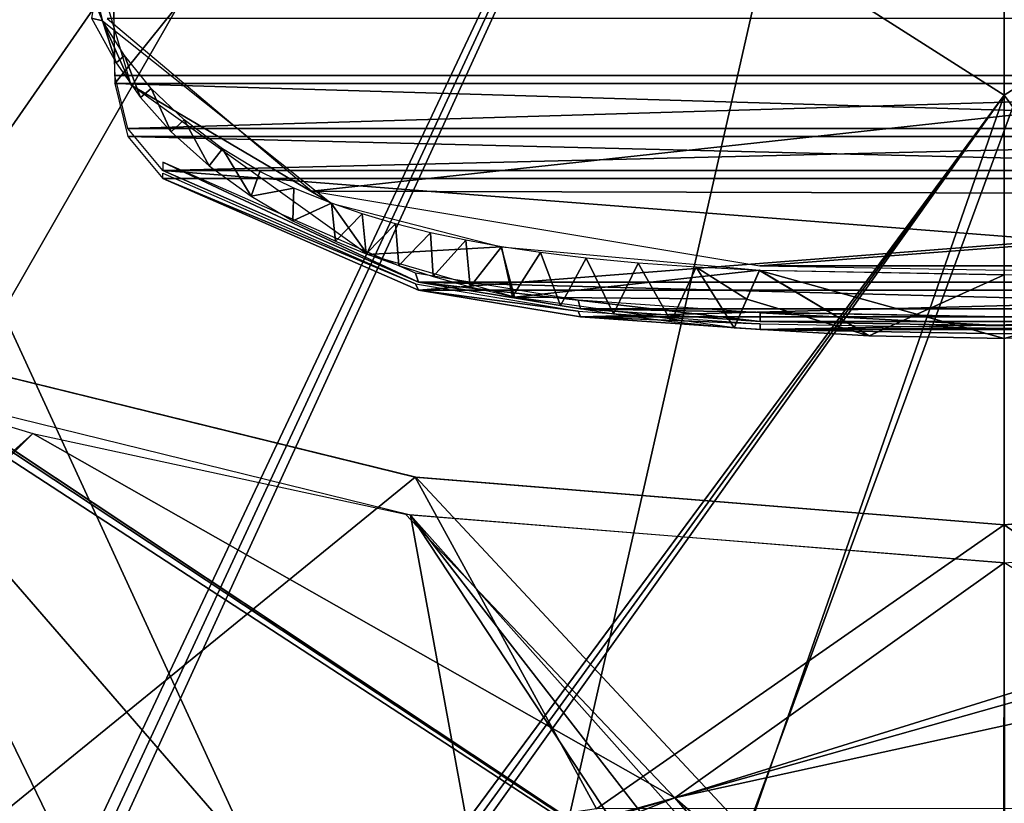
# Model space of a CAD drawing. Header units: millimetres. Extents: x -137 to 239, y -69 to 620.
# Tile 38 of 100: x -40 to 0, y 180 to 211. Entities that reach past the tile are written whole.
import ezdxf

# ---------------------------------------------------------------- set-up
doc = ezdxf.new("R2010")
doc.units = ezdxf.units.MM
doc.header["$LTSCALE"] = 65.185185
for name, color, linetype in [('105', 7, 'CONTINUOUS'), ('106', 7, 'CONTINUOUS'), ('1222', 7, 'CONTINUOUS'), ('163', 7, 'CONTINUOUS'), ('165', 7, 'CONTINUOUS'), ('166', 7, 'CONTINUOUS'), ('178', 7, 'CONTINUOUS'), ('179', 7, 'CONTINUOUS'), ('348', 7, 'CONTINUOUS'), ('349', 7, 'CONTINUOUS'), ('350', 7, 'CONTINUOUS'), ('582', 7, 'CONTINUOUS'), ('583', 7, 'CONTINUOUS'), ('63', 7, 'CONTINUOUS'), ('67', 7, 'CONTINUOUS'), ('68', 7, 'CONTINUOUS'), ('72', 7, 'CONTINUOUS'), ('872', 7, 'CONTINUOUS'), ('873', 7, 'CONTINUOUS'), ('881', 7, 'CONTINUOUS'), ('972', 7, 'CONTINUOUS'), ('973', 7, 'CONTINUOUS')]:
    doc.layers.add(name, color=color, linetype=linetype)

msp = doc.modelspace()

# ---------------------------------------------------------------- linework, layer by layer
at = {"layer": '105', "color": 7, "linetype": 'Continuous'}
for points in [[(0, 304.783, -224.258), (0.001, 208.203, -235.331), (-65.32, 249.752, -218.145), (0, 304.783, -224.258)], [(-65.32, 249.752, -218.145), (0.001, 208.203, -235.331), (-65.32, 120.029, -219.041), (-65.32, 249.752, -218.145)], [(0.001, 208.203, -235.331), (0.001, 111.037, -232.311), (-65.32, 120.029, -219.041), (0.001, 208.203, -235.331)]]:
    msp.add_3dface(points, dxfattribs=at)
at = {"layer": '106', "color": 7, "linetype": 'Continuous'}
for points in [[(-63.984, 250.391, -215.485), (-63.98, 120.881, -216.532), (-0.001, 256.481, -228.654), (-63.984, 250.391, -215.485)], [(-63.98, 120.881, -216.532), (-63.968, 118.992, -216.363), (-0.001, 256.481, -228.654), (-63.98, 120.881, -216.532)], [(-63.968, 118.992, -216.363), (-63.955, 117.104, -216.188), (-0.001, 256.481, -228.654), (-63.968, 118.992, -216.363)], [(-63.955, 117.104, -216.188), (-32.658, 112.783, -226.091), (-0.001, 256.481, -228.654), (-63.955, 117.104, -216.188)], [(-32.658, 112.783, -226.091), (-0.002, 111.336, -229.426), (-0.001, 256.481, -228.654), (-32.658, 112.783, -226.091)], [(-0.002, 111.336, -229.426), (63.984, 250.391, -215.485), (-0.001, 256.481, -228.654), (-0.002, 111.336, -229.426)], [(63.98, 120.881, -216.532), (63.984, 250.391, -215.485), (-0.002, 111.336, -229.426), (63.98, 120.881, -216.532)]]:
    msp.add_3dface(points, dxfattribs=at)
at = {"layer": '1222', "color": 7, "linetype": 'Continuous'}
for points in [[(-41.161, 167.269, -88.153), (0, 167.27, -97.289), (-50.752, 200.326, -130.909), (-41.161, 167.269, -88.153)], [(-50.752, 200.326, -130.909), (0, 167.27, -97.289), (-49.258, 199.79, -130.911), (-50.752, 200.326, -130.909)], [(-49.258, 199.79, -130.911), (0, 167.27, -97.289), (-47.636, 198.856, -130.515), (-49.258, 199.79, -130.911)], [(-47.636, 198.856, -130.515), (0, 167.27, -97.289), (-47.06, 198.464, -130.303), (-47.636, 198.856, -130.515)], [(-47.061, 198.464, 130.303), (-23.847, 192.758, 130.349), (-45.617, 175.042, 99.951), (-47.061, 198.464, 130.303)], [(-47.06, 198.464, -130.303), (0, 167.27, -97.289), (-23.812, 192.753, -130.35), (-47.06, 198.464, -130.303)], [(-0.004, 190.836, -130.363), (0, 167.27, -97.289), (27.299, 193.356, -130.34), (-0.004, 190.836, -130.363)], [(0, 167.27, -97.289), (40.715, 167.269, -88.36), (27.299, 193.356, -130.34), (0, 167.27, -97.289)], [(-45.617, 175.042, 99.951), (-23.847, 192.758, 130.349), (-16.505, 179.351, 114.854), (-45.617, 175.042, 99.951)], [(-23.847, 192.758, 130.349), (-0.001, 190.836, 130.363), (-16.505, 179.351, 114.854), (-23.847, 192.758, 130.349)], [(-23.812, 192.753, -130.35), (0, 167.27, -97.289), (-0.004, 190.836, -130.363), (-23.812, 192.753, -130.35)], [(-0.001, 190.836, 130.363), (23.781, 192.747, 130.348), (16.484, 179.352, 114.859), (-0.001, 190.836, 130.363)], [(-16.505, 179.351, 114.854), (-0.001, 190.836, 130.363), (16.484, 179.352, 114.859), (-16.505, 179.351, 114.854)]]:
    msp.add_3dface(points, dxfattribs=at)
at = {"layer": '163', "color": 7, "linetype": 'Continuous'}
for points in [[(-35.991, 208.686, -225.311), (37.359, 299.826, -214.927), (-37.359, 299.826, -214.927), (-35.991, 208.686, -225.311)], [(35.991, 208.686, -225.311), (37.359, 299.826, -214.927), (-35.991, 208.686, -225.311), (35.991, 208.686, -225.311)], [(35.464, 206.541, -225.555), (35.991, 208.686, -225.311), (-35.991, 208.686, -225.311), (35.464, 206.541, -225.555)], [(-35.464, 206.54, -225.555), (35.464, 206.541, -225.555), (-35.991, 208.686, -225.311), (-35.464, 206.54, -225.555)], [(34.055, 204.833, -225.75), (35.464, 206.541, -225.555), (-35.464, 206.54, -225.555), (34.055, 204.833, -225.75)], [(-34.055, 204.833, -225.75), (34.055, 204.833, -225.75), (-35.464, 206.54, -225.555), (-34.055, 204.833, -225.75)], [(-23.704, 200.319, -226.264), (34.055, 204.833, -225.75), (-34.055, 204.833, -225.75), (-23.704, 200.319, -226.264)], [(23.703, 200.319, -226.264), (34.055, 204.833, -225.75), (-23.704, 200.319, -226.264), (23.703, 200.319, -226.264)], [(-17.154, 199.238, -226.387), (23.703, 200.319, -226.264), (-23.704, 200.319, -226.264), (-17.154, 199.238, -226.387)], [(17.153, 199.238, -226.387), (23.703, 200.319, -226.264), (-17.154, 199.238, -226.387), (17.153, 199.238, -226.387)], [(-9.885, 198.731, -226.445), (17.153, 199.238, -226.387), (-17.154, 199.238, -226.387), (-9.885, 198.731, -226.445)], [(9.884, 198.731, -226.445), (17.153, 199.238, -226.387), (-9.885, 198.731, -226.445), (9.884, 198.731, -226.445)], [(0, 198.558, -226.465), (9.884, 198.731, -226.445), (-9.885, 198.731, -226.445), (0, 198.558, -226.465)]]:
    msp.add_3dface(points, dxfattribs=at)
at = {"layer": '165', "color": 7, "linetype": 'Continuous'}
for points in [[(0, 198.784, -228.452), (-9.885, 198.731, -226.445), (-9.885, 198.958, -228.432), (0, 198.784, -228.452)], [(9.884, 198.731, -226.445), (0, 198.558, -226.465), (9.884, 198.958, -228.432), (9.884, 198.731, -226.445)], [(9.884, 198.958, -228.432), (0, 198.558, -226.465), (0, 198.784, -228.452), (9.884, 198.958, -228.432)], [(0, 198.558, -226.465), (-9.885, 198.731, -226.445), (0, 198.784, -228.452), (0, 198.558, -226.465)]]:
    msp.add_3dface(points, dxfattribs=at)
at = {"layer": '166', "color": 7, "linetype": 'Continuous'}
for points in [[(-23.823, 200.573, -228.248), (-34.055, 204.833, -225.75), (-34.055, 205.059, -227.737), (-23.823, 200.573, -228.248)], [(-23.704, 200.319, -226.264), (-34.055, 204.833, -225.75), (-23.823, 200.573, -228.248), (-23.704, 200.319, -226.264)], [(-17.247, 199.475, -228.373), (-23.704, 200.319, -226.264), (-23.823, 200.573, -228.248), (-17.247, 199.475, -228.373)], [(-17.154, 199.238, -226.387), (-23.704, 200.319, -226.264), (-17.247, 199.475, -228.373), (-17.154, 199.238, -226.387)], [(-9.885, 198.958, -228.432), (-17.154, 199.238, -226.387), (-17.247, 199.475, -228.373), (-9.885, 198.958, -228.432)], [(-9.885, 198.731, -226.445), (-17.154, 199.238, -226.387), (-9.885, 198.958, -228.432), (-9.885, 198.731, -226.445)]]:
    msp.add_3dface(points, dxfattribs=at)
at = {"layer": '178', "color": 7, "linetype": 'Continuous'}
for points in [[(-0.001, 208.203, 235.331), (0, 304.783, 224.258), (-65.319, 249.742, 218.146), (-0.001, 208.203, 235.331)], [(0, 304.783, 224.258), (-0.001, 208.203, 235.331), (65.32, 249.752, 218.145), (0, 304.783, 224.258)], [(-65.319, 120.009, 219.04), (-0.001, 208.203, 235.331), (-65.319, 249.742, 218.146), (-65.319, 120.009, 219.04)], [(65.32, 249.752, 218.145), (-0.001, 208.203, 235.331), (65.32, 120.029, 219.041), (65.32, 249.752, 218.145)], [(-65.269, 118.506, 218.922), (-0.001, 208.203, 235.331), (-65.319, 120.009, 219.04), (-65.269, 118.506, 218.922)], [(-65.213, 116.861, 218.789), (-0.001, 208.203, 235.331), (-65.269, 118.506, 218.922), (-65.213, 116.861, 218.789)], [(-33.307, 112.499, 228.904), (-0.001, 208.203, 235.331), (-65.213, 116.861, 218.789), (-33.307, 112.499, 228.904)], [(-0.001, 111.037, 232.311), (-0.001, 208.203, 235.331), (-33.307, 112.499, 228.904), (-0.001, 111.037, 232.311)], [(-0.001, 208.203, 235.331), (-0.001, 111.037, 232.311), (65.32, 120.029, 219.041), (-0.001, 208.203, 235.331)]]:
    msp.add_3dface(points, dxfattribs=at)
at = {"layer": '179', "color": 7, "linetype": 'Continuous'}
for points in [[(0.002, 111.336, 229.426), (-63.984, 250.391, 215.485), (0.001, 256.481, 228.654), (0.002, 111.336, 229.426)], [(-63.98, 120.881, 216.532), (-63.984, 250.391, 215.485), (0.002, 111.336, 229.426), (-63.98, 120.881, 216.532)]]:
    msp.add_3dface(points, dxfattribs=at)
at = {"layer": '348', "color": 7, "linetype": 'Continuous'}
for points in [[(-35.991, 209.01, 224.217), (-37.359, 300.15, 213.833), (35.991, 209.01, 224.217), (-35.991, 209.01, 224.217)], [(35.991, 209.01, 224.217), (-37.359, 300.15, 213.833), (37.359, 300.15, 213.833), (35.991, 209.01, 224.217)], [(-35.464, 206.865, 224.461), (-35.991, 209.01, 224.217), (35.991, 209.01, 224.217), (-35.464, 206.865, 224.461)], [(35.464, 206.865, 224.461), (-35.464, 206.865, 224.461), (35.991, 209.01, 224.217), (35.464, 206.865, 224.461)], [(-34.055, 205.158, 224.656), (-35.464, 206.865, 224.461), (35.464, 206.865, 224.461), (-34.055, 205.158, 224.656)], [(34.055, 205.157, 224.656), (-34.055, 205.158, 224.656), (35.464, 206.865, 224.461), (34.055, 205.157, 224.656)], [(-23.703, 200.643, 225.17), (-34.055, 205.158, 224.656), (23.704, 200.643, 225.17), (-23.703, 200.643, 225.17)], [(23.704, 200.643, 225.17), (-34.055, 205.158, 224.656), (34.055, 205.157, 224.656), (23.704, 200.643, 225.17)], [(-17.153, 199.562, 225.294), (-23.703, 200.643, 225.17), (17.154, 199.562, 225.294), (-17.153, 199.562, 225.294)], [(17.154, 199.562, 225.294), (-23.703, 200.643, 225.17), (23.704, 200.643, 225.17), (17.154, 199.562, 225.294)], [(-9.884, 199.056, 225.351), (-17.153, 199.562, 225.294), (9.885, 199.056, 225.351), (-9.884, 199.056, 225.351)], [(9.885, 199.056, 225.351), (-17.153, 199.562, 225.294), (17.154, 199.562, 225.294), (9.885, 199.056, 225.351)], [(0, 198.882, 225.371), (-9.884, 199.056, 225.351), (9.885, 199.056, 225.351), (0, 198.882, 225.371)]]:
    msp.add_3dface(points, dxfattribs=at)
at = {"layer": '349', "color": 7, "linetype": 'Continuous'}
for points in [[(-34.055, 205.158, 224.656), (-23.703, 200.643, 225.17), (-34.055, 205.503, 227.686), (-34.055, 205.158, 224.656)], [(-34.055, 205.503, 227.686), (-23.703, 200.643, 225.17), (-23.823, 201.016, 228.198), (-34.055, 205.503, 227.686)], [(-23.823, 201.016, 228.198), (-23.703, 200.643, 225.17), (-17.246, 199.918, 228.323), (-23.823, 201.016, 228.198)], [(-23.703, 200.643, 225.17), (-17.153, 199.562, 225.294), (-17.246, 199.918, 228.323), (-23.703, 200.643, 225.17)], [(-17.153, 199.562, 225.294), (-9.884, 199.056, 225.351), (-17.246, 199.918, 228.323), (-17.153, 199.562, 225.294)], [(-17.246, 199.918, 228.323), (-9.884, 199.056, 225.351), (-9.884, 199.401, 228.382), (-17.246, 199.918, 228.323)]]:
    msp.add_3dface(points, dxfattribs=at)
at = {"layer": '350', "color": 7, "linetype": 'Continuous'}
for points in [[(-9.884, 199.056, 225.351), (0, 198.882, 225.371), (-9.884, 199.401, 228.382), (-9.884, 199.056, 225.351)], [(-9.884, 199.401, 228.382), (0, 198.882, 225.371), (0, 199.227, 228.401), (-9.884, 199.401, 228.382)]]:
    msp.add_3dface(points, dxfattribs=at)
at = {"layer": '582', "color": 7, "linetype": 'Continuous'}
for points in [[(4.497, 164.301, -97.621), (-13.337, 179.785, -120.567), (73.25, 198.759, -122.568), (4.497, 164.301, -97.621)], [(73.25, 198.759, -122.568), (-13.337, 179.785, -120.567), (47.403, 196.97, -132.805), (73.25, 198.759, -122.568)], [(-39.307, 194.53, -132.82), (-73.041, 164.298, -64.916), (-47.403, 196.97, -132.805), (-39.307, 194.53, -132.82)], [(47.403, 196.97, -132.805), (-13.337, 179.785, -120.567), (22.773, 191.03, -132.837), (47.403, 196.97, -132.805)], [(-69.512, 164.294, -68.67), (-73.041, 164.298, -64.916), (-39.307, 194.53, -132.82), (-69.512, 164.294, -68.67)], [(-13.337, 179.785, -120.567), (-69.512, 164.294, -68.67), (-39.307, 194.53, -132.82), (-13.337, 179.785, -120.567)], [(-13.337, 179.785, -120.567), (-39.307, 194.53, -132.82), (-24.237, 191.261, -132.834), (-13.337, 179.785, -120.567)], [(0, 189.292, -132.844), (-13.337, 179.785, -120.567), (-24.237, 191.261, -132.834), (0, 189.292, -132.844)], [(22.773, 191.03, -132.837), (-13.337, 179.785, -120.567), (0, 189.292, -132.844), (22.773, 191.03, -132.837)], [(-64.852, 164.297, -73.095), (-69.512, 164.294, -68.67), (-13.337, 179.785, -120.567), (-64.852, 164.297, -73.095)], [(-52.581, 164.296, -82.363), (-64.852, 164.297, -73.095), (-13.337, 179.785, -120.567), (-52.581, 164.296, -82.363)], [(-0.052, 164.298, -97.719), (-52.581, 164.296, -82.363), (-13.337, 179.785, -120.567), (-0.052, 164.298, -97.719)], [(4.497, 164.301, -97.621), (-0.052, 164.298, -97.719), (-13.337, 179.785, -120.567), (4.497, 164.301, -97.621)]]:
    msp.add_3dface(points, dxfattribs=at)
at = {"layer": '583', "color": 7, "linetype": 'Continuous'}
for points in [[(-62.803, 202.579, 132.286), (-73.283, 198.746, 122.533), (-31.561, 164.298, 92.482), (-62.803, 202.579, 132.286)], [(-62.519, 202.601, 132.444), (-62.803, 202.579, 132.286), (-31.561, 164.298, 92.482), (-62.519, 202.601, 132.444)], [(-62.174, 202.504, 132.506), (-62.519, 202.601, 132.444), (-31.561, 164.298, 92.482), (-62.174, 202.504, 132.506)], [(-61.962, 202.415, 132.513), (-62.174, 202.504, 132.506), (-31.561, 164.298, 92.482), (-61.962, 202.415, 132.513)], [(-54.721, 199.482, 132.651), (-61.962, 202.415, 132.513), (-31.561, 164.298, 92.482), (-54.721, 199.482, 132.651)], [(-47.404, 196.97, 132.805), (-54.721, 199.482, 132.651), (-31.561, 164.298, 92.482), (-47.404, 196.97, 132.805)], [(-31.561, 164.298, 92.482), (-73.283, 198.746, 122.533), (-54.901, 164.298, 80.84), (-31.561, 164.298, 92.482)], [(-24.028, 191.229, 132.837), (-47.404, 196.97, 132.805), (-19.087, 164.298, 95.837), (-24.028, 191.229, 132.837)], [(-19.087, 164.298, 95.837), (-47.404, 196.97, 132.805), (-31.561, 164.298, 92.482), (-19.087, 164.298, 95.837)], [(0, 189.292, 132.844), (-24.028, 191.229, 132.837), (-0.026, 164.298, 97.72), (0, 189.292, 132.844)], [(-0.026, 164.298, 97.72), (-24.028, 191.229, 132.837), (-3.165, 164.298, 97.668), (-0.026, 164.298, 97.72)], [(-3.165, 164.298, 97.668), (-24.028, 191.229, 132.837), (-6.279, 164.298, 97.518), (-3.165, 164.298, 97.668)], [(-6.279, 164.298, 97.518), (-24.028, 191.229, 132.837), (-19.087, 164.298, 95.837), (-6.279, 164.298, 97.518)], [(41.131, 164.298, 88.642), (0, 189.292, 132.844), (-0.026, 164.298, 97.72), (41.131, 164.298, 88.642)]]:
    msp.add_3dface(points, dxfattribs=at)
at = {"layer": '63', "color": 7, "linetype": 'Continuous'}
for points in [[(62.5, 174.8, 140), (62.5, 354.8, 140), (-62.5, 174.8, 140), (62.5, 174.8, 140)], [(-62.5, 174.8, 140), (62.5, 354.8, 140), (-62.5, 354.8, 140), (-62.5, 174.8, 140)]]:
    msp.add_3dface(points, dxfattribs=at)
at = {"layer": '67', "color": 7, "linetype": 'Continuous'}
for points in [[(62.5, 354.8, -140), (62.5, 174.8, -140), (-62.5, 354.8, -140), (62.5, 354.8, -140)], [(-62.5, 354.8, -140), (62.5, 174.8, -140), (-62.5, 174.8, -140), (-62.5, 354.8, -140)]]:
    msp.add_3dface(points, dxfattribs=at)
at = {"layer": '68', "color": 7, "linetype": 'Continuous'}
for points in [[(-65, 156.8, -137.5), (-15, 166, -137.5), (65, 383.482, -137.5), (-65, 156.8, -137.5)], [(-65, 383.482, -137.5), (-65, 156.8, -137.5), (65, 383.482, -137.5), (-65, 383.482, -137.5)], [(65, 383.482, -137.5), (-15, 166, -137.5), (15, 166, -137.5), (65, 383.482, -137.5)]]:
    msp.add_3dface(points, dxfattribs=at)
at = {"layer": '72', "color": 7, "linetype": 'Continuous'}
for points in [[(65, 383.482, 137.5), (65, 156.8, 137.5), (-65, 383.482, 137.5), (65, 383.482, 137.5)], [(65, 156.8, 137.5), (-65, 156.8, 137.5), (-65, 383.482, 137.5), (65, 156.8, 137.5)]]:
    msp.add_3dface(points, dxfattribs=at)
at = {"layer": '872', "color": 7, "linetype": 'Continuous'}
for points in [[(-5.474, 198.481, -232.667), (-9.902, 201.124, -228.287), (-10.417, 199.964, -230.325), (-5.474, 198.481, -232.667)], [(0, 200.948, -228.307), (-9.902, 201.124, -228.287), (0, 198.373, -232.766), (0, 200.948, -228.307)], [(0, 198.373, -232.766), (-9.902, 201.124, -228.287), (-5.474, 198.481, -232.667), (0, 198.373, -232.766)], [(-10.935, 198.802, -232.37), (-5.474, 198.481, -232.667), (-10.417, 199.964, -230.325), (-10.935, 198.802, -232.37)]]:
    msp.add_3dface(points, dxfattribs=at)
at = {"layer": '873', "color": 7, "linetype": 'Continuous'}
for points in [[(-36.489, 211.217, -227.162), (-36.822, 212.007, -226.933), (-36.939, 211.318, -227.842), (-36.489, 211.217, -227.162)], [(-35.939, 209.511, -228.165), (-36.489, 211.217, -227.162), (-36.939, 211.318, -227.842), (-35.939, 209.511, -228.165)], [(-35.607, 209.818, -227.32), (-36.489, 211.217, -227.162), (-35.939, 209.511, -228.165), (-35.607, 209.818, -227.32)], [(-34.952, 208.113, -228.462), (-35.607, 209.818, -227.32), (-35.939, 209.511, -228.165), (-34.952, 208.113, -228.462)], [(-34.521, 208.483, -227.457), (-35.607, 209.818, -227.32), (-34.952, 208.113, -228.462), (-34.521, 208.483, -227.457)], [(-33.718, 206.731, -228.782), (-34.521, 208.483, -227.457), (-34.952, 208.113, -228.462), (-33.718, 206.731, -228.782)], [(-33.195, 207.212, -227.586), (-34.521, 208.483, -227.457), (-33.718, 206.731, -228.782), (-33.195, 207.212, -227.586)], [(-32.175, 205.353, -229.158), (-33.195, 207.212, -227.586), (-33.718, 206.731, -228.782), (-32.175, 205.353, -229.158)], [(-31.641, 206.04, -227.721), (-33.195, 207.212, -227.586), (-32.175, 205.353, -229.158), (-31.641, 206.04, -227.721)], [(-30.474, 204.124, -229.566), (-31.641, 206.04, -227.721), (-32.175, 205.353, -229.158), (-30.474, 204.124, -229.566)], [(-30.127, 205.12, -227.846), (-31.641, 206.04, -227.721), (-30.474, 204.124, -229.566), (-30.127, 205.12, -227.846)], [(-28.746, 204.447, -227.918), (-30.127, 205.12, -227.846), (-30.474, 204.124, -229.566), (-28.746, 204.447, -227.918)], [(-28.787, 203.133, -229.944), (-28.746, 204.447, -227.918), (-30.474, 204.124, -229.566), (-28.787, 203.133, -229.944)], [(-27.233, 203.843, -227.968), (-28.746, 204.447, -227.918), (-28.787, 203.133, -229.944), (-27.233, 203.843, -227.968)], [(-27.07, 202.305, -230.285), (-27.233, 203.843, -227.968), (-28.787, 203.133, -229.944), (-27.07, 202.305, -230.285)], [(-25.989, 203.414, -228.014), (-27.233, 203.843, -227.968), (-27.07, 202.305, -230.285), (-25.989, 203.414, -228.014)], [(-25.83, 201.798, -230.507), (-25.989, 203.414, -228.014), (-27.07, 202.305, -230.285), (-25.83, 201.798, -230.507)], [(-24.639, 203.01, -228.065), (-25.989, 203.414, -228.014), (-25.83, 201.798, -230.507), (-24.639, 203.01, -228.065)], [(-24.495, 201.315, -230.74), (-24.639, 203.01, -228.065), (-25.83, 201.798, -230.507), (-24.495, 201.315, -230.74)], [(-23.218, 202.647, -228.113), (-24.639, 203.01, -228.065), (-24.495, 201.315, -230.74), (-23.218, 202.647, -228.113)], [(-23.113, 200.873, -230.978), (-23.218, 202.647, -228.113), (-24.495, 201.315, -230.74), (-23.113, 200.873, -230.978)], [(-21.784, 202.339, -228.154), (-23.218, 202.647, -228.113), (-23.113, 200.873, -230.978), (-21.784, 202.339, -228.154)], [(-21.611, 200.459, -231.213), (-21.784, 202.339, -228.154), (-23.113, 200.873, -230.978), (-21.611, 200.459, -231.213)], [(-20.347, 202.078, -228.188), (-21.784, 202.339, -228.154), (-21.611, 200.459, -231.213), (-20.347, 202.078, -228.188)], [(-19.907, 200.067, -231.443), (-20.347, 202.078, -228.188), (-21.611, 200.459, -231.213), (-19.907, 200.067, -231.443)], [(-18.771, 201.843, -228.212), (-20.347, 202.078, -228.188), (-19.907, 200.067, -231.443), (-18.771, 201.843, -228.212)], [(-17.963, 199.697, -231.668), (-18.771, 201.843, -228.212), (-19.907, 200.067, -231.443), (-17.963, 199.697, -231.668)], [(-16.918, 201.619, -228.229), (-18.771, 201.843, -228.212), (-17.963, 199.697, -231.668), (-16.918, 201.619, -228.229)], [(-15.821, 199.36, -231.896), (-16.918, 201.619, -228.229), (-17.963, 199.697, -231.668), (-15.821, 199.36, -231.896)], [(-14.81, 201.419, -228.244), (-16.918, 201.619, -228.229), (-15.821, 199.36, -231.896), (-14.81, 201.419, -228.244)], [(-13.479, 199.061, -232.129), (-14.81, 201.419, -228.244), (-15.821, 199.36, -231.896), (-13.479, 199.061, -232.129)], [(-12.473, 201.253, -228.263), (-14.81, 201.419, -228.244), (-13.479, 199.061, -232.129), (-12.473, 201.253, -228.263)], [(-10.935, 198.802, -232.37), (-12.473, 201.253, -228.263), (-13.479, 199.061, -232.129), (-10.935, 198.802, -232.37)], [(-9.902, 201.124, -228.287), (-12.473, 201.253, -228.263), (-10.417, 199.964, -230.325), (-9.902, 201.124, -228.287)], [(-10.935, 198.802, -232.37), (-10.417, 199.964, -230.325), (-12.473, 201.253, -228.263), (-10.935, 198.802, -232.37)]]:
    msp.add_3dface(points, dxfattribs=at)
at = {"layer": '881', "color": 7, "linetype": 'Continuous'}
for points in [[(-36.3, 211.307, -227.025), (-28.02, 204.323, -227.821), (36.3, 211.307, -227.025), (-36.3, 211.307, -227.025)], [(36.3, 211.307, -227.025), (-28.02, 204.323, -227.821), (27.592, 204.173, -227.838), (36.3, 211.307, -227.025)], [(-28.02, 204.323, -227.821), (-9.895, 201.312, -228.164), (27.592, 204.173, -227.838), (-28.02, 204.323, -227.821)], [(27.592, 204.173, -227.838), (-9.895, 201.312, -228.164), (9.895, 201.312, -228.164), (27.592, 204.173, -227.838)], [(9.895, 201.312, -228.164), (-9.895, 201.312, -228.164), (0, 201.136, -228.184), (9.895, 201.312, -228.164)]]:
    msp.add_3dface(points, dxfattribs=at)
at = {"layer": '972', "color": 7, "linetype": 'Continuous'}
for points in [[(-36.819, 211.999, 226.937), (-36.489, 211.217, 227.162), (-39.045, 221.147, 226.775), (-36.819, 211.999, 226.937)], [(-39.045, 221.147, 226.775), (-36.489, 211.217, 227.162), (-35.327, 208.615, 228.345), (-39.045, 221.147, 226.775)], [(-36.489, 211.217, 227.162), (-27.237, 203.844, 227.968), (-35.327, 208.615, 228.345), (-36.489, 211.217, 227.162)], [(-35.327, 208.615, 228.345), (-27.237, 203.844, 227.968), (-25.772, 201.765, 230.534), (-35.327, 208.615, 228.345)], [(-27.237, 203.844, 227.968), (-20.362, 202.081, 228.188), (-25.772, 201.765, 230.534), (-27.237, 203.844, 227.968)], [(-25.772, 201.765, 230.534), (-20.362, 202.081, 228.188), (-19.822, 200.046, 231.458), (-25.772, 201.765, 230.534)], [(-20.362, 202.081, 228.188), (-9.902, 201.127, 228.289), (-19.822, 200.046, 231.458), (-20.362, 202.081, 228.188)], [(-9.902, 201.127, 228.289), (-10.417, 199.964, 230.326), (-19.822, 200.046, 231.458), (-9.902, 201.127, 228.289)], [(-10.417, 199.964, 230.326), (-10.933, 198.802, 232.37), (-19.822, 200.046, 231.458), (-10.417, 199.964, 230.326)]]:
    msp.add_3dface(points, dxfattribs=at)
at = {"layer": '973', "color": 7, "linetype": 'Continuous'}
for points in [[(-10.417, 199.964, 230.326), (-9.902, 201.127, 228.289), (-10.933, 198.802, 232.37), (-10.417, 199.964, 230.326)], [(-10.933, 198.802, 232.37), (-9.902, 201.127, 228.289), (-5.474, 198.481, 232.667), (-10.933, 198.802, 232.37)], [(-9.902, 201.127, 228.289), (0, 200.948, 228.307), (-5.474, 198.481, 232.667), (-9.902, 201.127, 228.289)], [(-5.474, 198.481, 232.667), (0, 200.948, 228.307), (0, 198.373, 232.766), (-5.474, 198.481, 232.667)], [(0, 200.948, 228.307), (9.902, 201.124, 228.287), (0, 198.373, 232.766), (0, 200.948, 228.307)], [(0, 198.373, 232.766), (9.902, 201.124, 228.287), (5.474, 198.481, 232.667), (0, 198.373, 232.766)]]:
    msp.add_3dface(points, dxfattribs=at)

doc.saveas('drawing.dxf')
